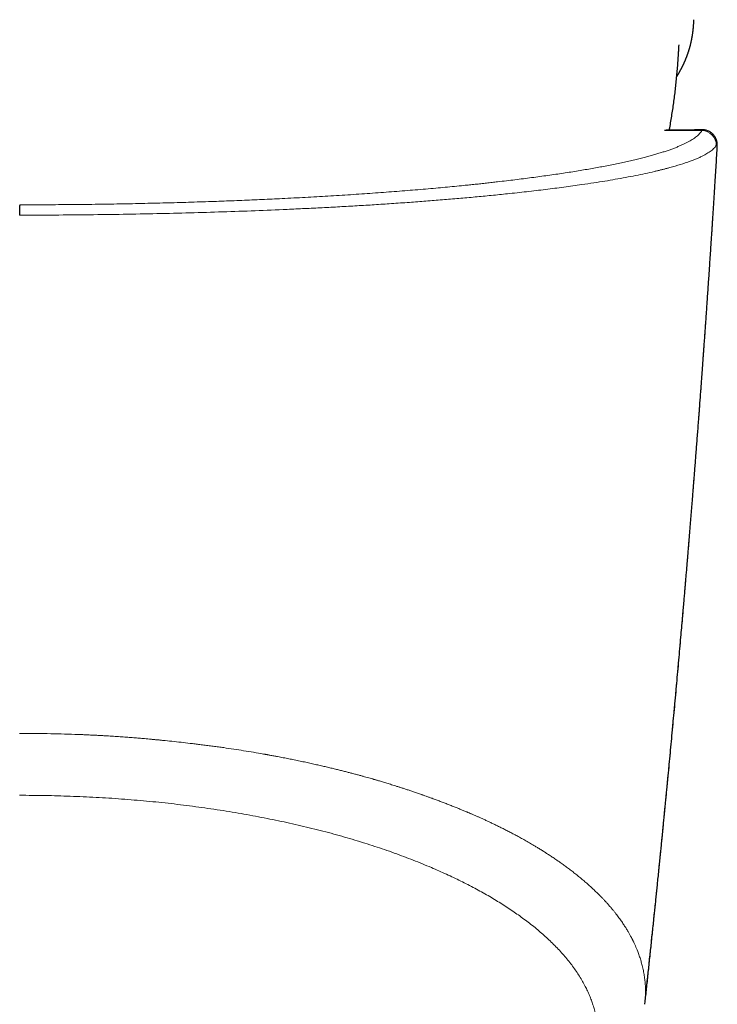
# Model space of a CAD drawing. Header units: millimetres. Extents: x 8 to 727, y 12 to 427.
# Tile 53 of 91: x 380 to 404, y 130 to 164. Entities that reach past the tile are written whole.
import ezdxf

# ---------------------------------------------------------------- set-up
doc = ezdxf.new("R2010")
doc.units = ezdxf.units.MM

msp = doc.modelspace()

# ---------------------------------------------------------------- linework, layer by layer
at = {"color": 7, "linetype": 'Continuous', "lineweight": 30}
for p, q in [((403.035, 160.375), (402.038, 160.375)), ((403.083, 160.395), (402.101, 160.395)), ((403.368, 160.402), (403.084, 160.402)), ((403.085, 160.401), (403.084, 160.401)), ((403.877, 159.93), (403.877, 159.934)), ((403.88, 159.765), (403.88, 159.766)), ((401.358, 129.94), (401.36, 129.95))]:
    msp.add_line(p, q, dxfattribs=at)
at = {"color": 252, "linetype": 'Continuous', "lineweight": 0}
for p, q in [((403.084, 160.401), (403.035, 160.375)), ((403.035, 160.375), (403.344, 160.375))]:
    msp.add_line(p, q, dxfattribs=at)
msp.add_arc((403.342, 159.873), 0.502, 358.0956, 89.6864, dxfattribs=at)
at = {"color": 7, "linetype": 'Continuous', "lineweight": 30}
for points, knots in [([(402.469, 162.254), (402.474, 162.262), (402.484, 162.279), (402.498, 162.302), (402.511, 162.322), (402.52, 162.337), (402.528, 162.351), (402.535, 162.364), (402.542, 162.376), (402.549, 162.388), (402.558, 162.403), (402.568, 162.421), (402.58, 162.442), (402.593, 162.466), (402.605, 162.488), (402.616, 162.509), (402.626, 162.528), (402.636, 162.545), (402.644, 162.562), (402.653, 162.58), (402.663, 162.599), (402.674, 162.62), (402.684, 162.641), (402.692, 162.659), (402.699, 162.673), (402.704, 162.683), (402.71, 162.696), (402.716, 162.71), (402.724, 162.727), (402.733, 162.747), (402.743, 162.768), (402.752, 162.789), (402.761, 162.809), (402.769, 162.829), (402.776, 162.847), (402.784, 162.864), (402.791, 162.883), (402.799, 162.902), (402.807, 162.923), (402.816, 162.946), (402.825, 162.969), (402.833, 162.992), (402.841, 163.014), (402.848, 163.033), (402.854, 163.05), (402.86, 163.066), (402.865, 163.081), (402.87, 163.096), (402.875, 163.112), (402.881, 163.129), (402.886, 163.146), (402.892, 163.164), (402.897, 163.181), (402.902, 163.196), (402.907, 163.213), (402.913, 163.234), (402.92, 163.259), (402.927, 163.285), (402.934, 163.309), (402.94, 163.331), (402.946, 163.355), (402.952, 163.381), (402.959, 163.408), (402.965, 163.433), (402.97, 163.457), (402.976, 163.484), (402.983, 163.515), (402.989, 163.546), (402.995, 163.576), (403, 163.605), (403.006, 163.636), (403.01, 163.664), (403.015, 163.69), (403.018, 163.714), (403.022, 163.74), (403.026, 163.766), (403.03, 163.793), (403.033, 163.818), (403.036, 163.842), (403.038, 163.864), (403.041, 163.888), (403.044, 163.917), (403.048, 163.949), (403.051, 163.981), (403.054, 164.015), (403.057, 164.054), (403.059, 164.087), (403.061, 164.114), (403.062, 164.132), (403.063, 164.154), (403.065, 164.182), (403.067, 164.211), (403.068, 164.231), (403.068, 164.239)], [0, 0, 0, 0, 0.0144, 0.03261, 0.043014, 0.052549, 0.061214, 0.069011, 0.075948, 0.083415, 0.09238, 0.102843, 0.117093, 0.131893, 0.145597, 0.158203, 0.169738, 0.180226, 0.189681, 0.200321, 0.212061, 0.224903, 0.238108, 0.250168, 0.256401, 0.262418, 0.269446, 0.277749, 0.287326, 0.300569, 0.31275, 0.323837, 0.336974, 0.348153, 0.35817, 0.367622, 0.378833, 0.389389, 0.401321, 0.415095, 0.427254, 0.440456, 0.453069, 0.464614, 0.473164, 0.481546, 0.48982, 0.498005, 0.507184, 0.515537, 0.524895, 0.535228, 0.544627, 0.551948, 0.56053, 0.571548, 0.585655, 0.599906, 0.612219, 0.622688, 0.635195, 0.648755, 0.662452, 0.67566, 0.686965, 0.698726, 0.716075, 0.73251, 0.744551, 0.758861, 0.774219, 0.78745, 0.799177, 0.809447, 0.820876, 0.833732, 0.844726, 0.856118, 0.866225, 0.875042, 0.884068, 0.897218, 0.909611, 0.921758, 0.934379, 0.94813, 0.963089, 0.968229, 0.973434, 0.97918, 0.985984, 0.993972, 1, 1, 1, 1]), ([(402.213, 160.395), (402.218, 160.421), (402.237, 160.525), (402.267, 160.705), (402.304, 160.937), (402.339, 161.17), (402.372, 161.403), (402.402, 161.636), (402.429, 161.869), (402.454, 162.103), (402.477, 162.337), (402.498, 162.571), (402.516, 162.805), (402.527, 162.981), (402.534, 163.089), (402.536, 163.12), (402.536, 163.134), (402.537, 163.14), (402.541, 163.214), (402.545, 163.288), (402.549, 163.36)], [0, 0, 0, 0, 0.026553, 0.104934, 0.183317, 0.2617, 0.340083, 0.418467, 0.49685, 0.575233, 0.653615, 0.731996, 0.810375, 0.888751, 0.908345, 0.918142, 0.920188, 0.922083, 0.923921, 1, 1, 1, 1]), ([(403.877, 159.934), (403.876, 159.945), (403.873, 159.968), (403.866, 160.001), (403.858, 160.03), (403.851, 160.054), (403.843, 160.074), (403.837, 160.089), (403.832, 160.1), (403.828, 160.108), (403.823, 160.12), (403.814, 160.137), (403.8, 160.161), (403.784, 160.186), (403.765, 160.211), (403.744, 160.235), (403.72, 160.26), (403.693, 160.284), (403.661, 160.309), (403.627, 160.332), (403.587, 160.353), (403.541, 160.372), (403.489, 160.388), (403.431, 160.4), (403.389, 160.401), (403.368, 160.402)], [0, 0, 0, 0, 0.0687319, 0.1351916, 0.1919991, 0.2389575, 0.2759501, 0.3029829, 0.3156093, 0.3255796, 0.3368586, 0.3640753, 0.3975663, 0.4373581, 0.4783721, 0.5169532, 0.5530615, 0.6025442, 0.6465632, 0.6920944, 0.7431585, 0.799363, 0.860424, 0.9275397, 1, 1, 1, 1]), ([(403.88, 159.766), (403.88, 159.773), (403.881, 159.786), (403.882, 159.804), (403.882, 159.818), (403.882, 159.83), (403.883, 159.839), (403.883, 159.851), (403.882, 159.865), (403.882, 159.884), (403.88, 159.906), (403.879, 159.922), (403.878, 159.93)], [0, 0, 0, 0, 0.131193, 0.244596, 0.340135, 0.417767, 0.477506, 0.540287, 0.623829, 0.72824, 0.853608, 1, 1, 1, 1]), ([(401.36, 129.95), (401.36, 129.954), (401.369, 130.035), (401.386, 130.194), (401.412, 130.431), (401.438, 130.674), (401.465, 130.923), (401.492, 131.176), (401.528, 131.516), (401.573, 131.944), (401.627, 132.462), (401.671, 132.877), (401.703, 133.19), (401.724, 133.397), (401.746, 133.605), (401.767, 133.815), (401.788, 134.023), (401.811, 134.246), (401.835, 134.481), (401.859, 134.724), (401.883, 134.959), (401.905, 135.183), (401.927, 135.398), (401.945, 135.583), (401.961, 135.738), (401.973, 135.866), (401.986, 135.99), (401.997, 136.108), (402.008, 136.219), (402.018, 136.323), (402.028, 136.417), (402.036, 136.503), (402.044, 136.583), (402.052, 136.663), (402.059, 136.741), (402.067, 136.82), (402.075, 136.9), (402.083, 136.985), (402.092, 137.078), (402.102, 137.177), (402.112, 137.283), (402.123, 137.395), (402.134, 137.514), (402.146, 137.638), (402.158, 137.767), (402.192, 138.12), (402.247, 138.697), (402.322, 139.501), (402.397, 140.31), (402.471, 141.12), (402.543, 141.925), (402.61, 142.677), (402.656, 143.202), (402.682, 143.503), (402.693, 143.626), (402.703, 143.742), (402.713, 143.858), (402.723, 143.973), (402.732, 144.085), (402.741, 144.187), (402.749, 144.279), (402.756, 144.361), (402.761, 144.428), (402.766, 144.479), (402.769, 144.52), (402.773, 144.562), (402.777, 144.609), (402.782, 144.666), (402.788, 144.737), (402.795, 144.822), (402.803, 144.912), (402.811, 145.007), (402.819, 145.106), (402.828, 145.213), (402.837, 145.327), (402.848, 145.448), (402.86, 145.601), (402.876, 145.784), (402.893, 145.991), (402.91, 146.195), (402.926, 146.395), (402.942, 146.59), (402.957, 146.78), (402.973, 146.966), (402.987, 147.151), (403.002, 147.333), (403.017, 147.514), (403.031, 147.69), (403.044, 147.861), (403.058, 148.029), (403.072, 148.21), (403.088, 148.408), (403.105, 148.624), (403.122, 148.846), (403.14, 149.076), (403.158, 149.311), (403.177, 149.552), (403.196, 149.798), (403.215, 150.051), (403.232, 150.271), (403.246, 150.452), (403.256, 150.59), (403.266, 150.72), (403.275, 150.842), (403.283, 150.956), (403.291, 151.062), (403.299, 151.159), (403.305, 151.249), (403.311, 151.331), (403.317, 151.405), (403.322, 151.472), (403.326, 151.535), (403.331, 151.598), (403.336, 151.665), (403.341, 151.738), (403.348, 151.821), (403.354, 151.913), (403.362, 152.016), (403.37, 152.124), (403.378, 152.239), (403.387, 152.358), (403.396, 152.49), (403.407, 152.636), (403.418, 152.795), (403.43, 152.962), (403.442, 153.13), (403.454, 153.301), (403.467, 153.473), (403.479, 153.652), (403.492, 153.836), (403.505, 154.025), (403.519, 154.22), (403.534, 154.44), (403.551, 154.68), (403.568, 154.936), (403.585, 155.182), (403.601, 155.419), (403.616, 155.645), (403.631, 155.862), (403.645, 156.069), (403.656, 156.244), (403.666, 156.388), (403.674, 156.503), (403.681, 156.615), (403.688, 156.725), (403.696, 156.848), (403.705, 156.986), (403.715, 157.14), (403.726, 157.302), (403.736, 157.47), (403.748, 157.643), (403.759, 157.822), (403.771, 158.007), (403.783, 158.197), (403.806, 158.561), (403.838, 159.084), (403.866, 159.541), (403.88, 159.765)], [0, 0, 0, 0, 0.000409, 0.008124, 0.01608, 0.024274, 0.032697, 0.041205, 0.049756, 0.066984, 0.084381, 0.101947, 0.108894, 0.115867, 0.122866, 0.129892, 0.13694, 0.143864, 0.152387, 0.160583, 0.168454, 0.175999, 0.183218, 0.190111, 0.19457, 0.198881, 0.203044, 0.20704, 0.210778, 0.214247, 0.217446, 0.220319, 0.222934, 0.225474, 0.228329, 0.230802, 0.233476, 0.236352, 0.23943, 0.242779, 0.246338, 0.250107, 0.254086, 0.258276, 0.262656, 0.267074, 0.293828, 0.3208, 0.347991, 0.375302, 0.402341, 0.429067, 0.450955, 0.455229, 0.45937, 0.463281, 0.466959, 0.471037, 0.474788, 0.478211, 0.481306, 0.484074, 0.486513, 0.487969, 0.48928, 0.490648, 0.492197, 0.493926, 0.496464, 0.49931, 0.502465, 0.505544, 0.508869, 0.512441, 0.516259, 0.520323, 0.524634, 0.531685, 0.538672, 0.54551, 0.552198, 0.558737, 0.565126, 0.571366, 0.577456, 0.583677, 0.589733, 0.595626, 0.601354, 0.606929, 0.612573, 0.619564, 0.62679, 0.634252, 0.641951, 0.649886, 0.657908, 0.666159, 0.674637, 0.683343, 0.688227, 0.69285, 0.69721, 0.701307, 0.705143, 0.708655, 0.711913, 0.714919, 0.717672, 0.720172, 0.722419, 0.724419, 0.726437, 0.728722, 0.731183, 0.73382, 0.737028, 0.740463, 0.74412, 0.747954, 0.751953, 0.756116, 0.761233, 0.766579, 0.772154, 0.777957, 0.783532, 0.789303, 0.79527, 0.801433, 0.807791, 0.814346, 0.821004, 0.829901, 0.83847, 0.846712, 0.854628, 0.862217, 0.869479, 0.876415, 0.883024, 0.88701, 0.890868, 0.894596, 0.898228, 0.901963, 0.906915, 0.912091, 0.917489, 0.923111, 0.928956, 0.934913, 0.941086, 0.947474, 0.954055, 0.977591, 1, 1, 1, 1]), ([(379.576, 157.791), (379.576, 157.789), (379.576, 157.784), (379.575, 157.772), (379.575, 157.756), (379.575, 157.734), (379.574, 157.707), (379.574, 157.677), (379.574, 157.642), (379.574, 157.604), (379.573, 157.563), (379.573, 157.52), (379.573, 157.476), (379.573, 157.445), (379.573, 157.43)], [0, 0, 0, 0, 0.079592, 0.161151, 0.244356, 0.328839, 0.414197, 0.499999, 0.5858, 0.671158, 0.755642, 0.838847, 0.920408, 1, 1, 1, 1])]:
    msp.add_open_spline(points, degree=3, knots=knots, dxfattribs=at)
at = {"color": 252, "linetype": 'Continuous', "lineweight": 0}
for points, knots in [([(403.344, 160.375), (403.334, 160.358), (403.312, 160.323), (403.269, 160.271), (403.218, 160.22), (403.158, 160.169), (403.09, 160.117), (403.015, 160.067), (402.934, 160.018), (402.847, 159.971), (402.752, 159.923), (402.65, 159.875), (402.541, 159.828), (402.425, 159.781), (402.301, 159.734), (402.17, 159.688), (402.032, 159.642), (401.888, 159.596), (401.737, 159.551), (401.581, 159.507), (401.418, 159.462), (401.243, 159.417), (401.055, 159.371), (400.855, 159.324), (400.647, 159.277), (400.431, 159.231), (400.208, 159.186), (399.981, 159.141), (399.752, 159.098), (399.521, 159.057), (399.283, 159.015), (399.037, 158.974), (398.783, 158.933), (398.522, 158.893), (398.254, 158.853), (397.981, 158.814), (397.701, 158.775), (397.416, 158.737), (397.128, 158.699), (396.834, 158.663), (396.535, 158.627), (396.268, 158.596), (396.036, 158.569), (395.841, 158.548), (395.645, 158.526), (395.446, 158.505), (395.247, 158.485), (395.007, 158.46), (394.726, 158.433), (394.403, 158.402), (394.067, 158.371), (393.72, 158.34), (393.36, 158.31), (392.995, 158.28), (392.626, 158.251), (392.253, 158.223), (391.875, 158.195), (391.492, 158.169), (391.105, 158.143), (390.713, 158.118), (390.32, 158.094), (389.924, 158.071), (389.526, 158.049), (389.123, 158.028), (388.738, 158.009), (388.37, 157.991), (388.021, 157.975), (387.67, 157.96), (387.318, 157.945), (386.964, 157.931), (386.609, 157.918), (386.24, 157.905), (385.857, 157.892), (385.461, 157.879), (385.062, 157.868), (384.662, 157.857), (384.251, 157.847), (383.829, 157.837), (383.397, 157.828), (382.963, 157.82), (382.529, 157.813), (382.092, 157.807), (381.663, 157.802), (381.241, 157.798), (380.827, 157.795), (380.411, 157.793), (379.994, 157.791), (379.715, 157.791), (379.576, 157.791)], [0, 0, 0, 0, 0.013174, 0.026325, 0.039456, 0.052571, 0.065675, 0.078772, 0.091116, 0.10346, 0.115807, 0.128161, 0.140503, 0.152822, 0.165122, 0.177404, 0.189673, 0.201932, 0.213965, 0.225996, 0.238026, 0.250059, 0.263142, 0.276197, 0.289228, 0.302238, 0.315233, 0.328216, 0.340451, 0.352682, 0.364914, 0.377188, 0.389586, 0.401962, 0.41432, 0.426663, 0.438994, 0.451319, 0.463419, 0.47552, 0.487625, 0.499736, 0.507294, 0.514826, 0.522334, 0.529819, 0.537282, 0.544724, 0.556377, 0.567983, 0.579546, 0.591891, 0.604196, 0.616464, 0.628701, 0.64091, 0.653098, 0.665268, 0.677425, 0.689574, 0.70172, 0.71365, 0.725587, 0.737534, 0.749496, 0.759627, 0.769729, 0.779804, 0.789856, 0.799886, 0.809898, 0.819896, 0.830879, 0.841851, 0.852817, 0.86378, 0.874745, 0.886434, 0.89811, 0.909777, 0.92144, 0.933103, 0.944771, 0.955783, 0.966807, 0.977849, 0.988912, 1, 1, 1, 1]), ([(403.344, 160.375), (403.348, 160.382), (403.356, 160.395), (403.364, 160.402), (403.367, 160.401), (403.368, 160.401)], [0, 0, 0, 0, 0.423861, 0.842136, 1, 1, 1, 1]), ([(403.843, 159.856), (403.817, 159.82), (403.765, 159.75), (403.638, 159.648), (403.505, 159.564), (403.379, 159.497), (403.271, 159.445), (403.149, 159.392), (402.963, 159.317), (402.694, 159.223), (402.418, 159.139), (402.221, 159.085), (402.119, 159.057), (402.015, 159.03), (401.909, 159.004), (401.801, 158.978), (401.626, 158.936), (401.375, 158.88), (401.04, 158.811), (400.692, 158.743), (400.334, 158.679), (399.966, 158.616), (399.576, 158.554), (399.204, 158.499), (398.852, 158.449), (398.538, 158.406), (398.219, 158.365), (397.897, 158.325), (397.57, 158.286), (397.24, 158.248), (396.907, 158.211), (396.5, 158.168), (396.016, 158.118), (395.45, 158.064), (394.881, 158.013), (394.309, 157.965), (393.735, 157.919), (393.143, 157.875), (392.544, 157.833), (391.935, 157.793), (391.334, 157.757), (390.729, 157.722), (390.121, 157.69), (389.511, 157.66), (388.735, 157.624), (387.786, 157.584), (386.656, 157.544), (385.514, 157.51), (384.358, 157.482), (383.186, 157.459), (381.995, 157.443), (380.789, 157.433), (379.979, 157.431), (379.573, 157.43)], [0, 0, 0, 0, 0.0290203, 0.0565656, 0.0826377, 0.0973128, 0.1114771, 0.1251307, 0.1413864, 0.1732273, 0.2039643, 0.2118327, 0.2196256, 0.2273428, 0.2349846, 0.242551, 0.2500419, 0.2710926, 0.2917051, 0.3118805, 0.3316202, 0.3509255, 0.3697979, 0.3902734, 0.4045878, 0.4187194, 0.432669, 0.4464374, 0.4600256, 0.4734346, 0.4866654, 0.4997193, 0.5208843, 0.5415898, 0.5618402, 0.58164, 0.6009935, 0.6199052, 0.6401041, 0.6588889, 0.6774478, 0.6957841, 0.713901, 0.7318021, 0.7494909, 0.7811322, 0.8124921, 0.8435872, 0.8744321, 0.9055302, 0.9368131, 0.9682974, 1, 1, 1, 1]), ([(401.382, 130.278), (401.47, 131.098), (401.645, 132.738), (401.897, 135.198), (402.139, 137.66), (402.371, 140.122), (402.594, 142.585), (402.807, 145.049), (403.01, 147.514), (403.204, 149.979), (403.388, 152.445), (403.562, 154.912), (403.727, 157.379), (403.829, 159.025), (403.88, 159.847)], [0, 0, 0, 0, 0.083333, 0.166667, 0.25, 0.333333, 0.416667, 0.5, 0.583333, 0.666667, 0.75, 0.833333, 0.916667, 1, 1, 1, 1]), ([(403.88, 159.847), (403.88, 159.847), (403.88, 159.848), (403.88, 159.849), (403.88, 159.85), (403.88, 159.853), (403.879, 159.858), (403.877, 159.864), (403.876, 159.868), (403.875, 159.871), (403.873, 159.874), (403.871, 159.876), (403.87, 159.877), (403.866, 159.879), (403.861, 159.878), (403.853, 159.871), (403.846, 159.861), (403.843, 159.856)], [0, 0, 0, 0, 0.000995, 0.009407, 0.019566, 0.033371, 0.110404, 0.171937, 0.226655, 0.281383, 0.336083, 0.390768, 0.445443, 0.500117, 0.66681, 0.833368, 1, 1, 1, 1]), ([(403.88, 159.847), (403.881, 159.868), (403.882, 159.896), (403.878, 159.923), (403.877, 159.93)], [0, 0, 0, 0, 0.7445, 1, 1, 1, 1]), ([(403.88, 159.766), (403.88, 159.772), (403.882, 159.793), (403.882, 159.821), (403.881, 159.838), (403.88, 159.847)], [0, 0, 0, 0, 0.156947, 0.57974, 1, 1, 1, 1]), ([(401.381, 130.278), (401.382, 130.337), (401.382, 130.456), (401.373, 130.632), (401.357, 130.808), (401.332, 130.983), (401.298, 131.157), (401.259, 131.324), (401.214, 131.482), (401.165, 131.634), (401.104, 131.8), (401.044, 131.945), (400.995, 132.052), (400.973, 132.099), (400.964, 132.118), (400.961, 132.125), (400.96, 132.127), (400.959, 132.129), (400.957, 132.131), (400.956, 132.133), (400.956, 132.135), (400.954, 132.137), (400.953, 132.14), (400.95, 132.146), (400.946, 132.155), (400.94, 132.167), (400.932, 132.183), (400.922, 132.202), (400.911, 132.223), (400.898, 132.25), (400.881, 132.281), (400.862, 132.317), (400.839, 132.358), (400.815, 132.402), (400.787, 132.451), (400.756, 132.503), (400.723, 132.557), (400.689, 132.612), (400.654, 132.667), (400.615, 132.726), (400.574, 132.788), (400.529, 132.852), (400.481, 132.918), (400.431, 132.987), (400.376, 133.059), (400.318, 133.134), (400.256, 133.211), (400.19, 133.291), (400.119, 133.373), (400.047, 133.455), (399.974, 133.535), (399.903, 133.611), (399.852, 133.663), (399.825, 133.691), (399.818, 133.698), (399.811, 133.705), (399.804, 133.713), (399.797, 133.72), (399.79, 133.727), (399.783, 133.734), (399.738, 133.779), (399.653, 133.862), (399.528, 133.981), (399.401, 134.097), (399.273, 134.209), (399.145, 134.317), (399.017, 134.422), (398.89, 134.523), (398.762, 134.622), (398.635, 134.717), (398.508, 134.809), (398.382, 134.899), (398.257, 134.985), (398.133, 135.069), (398.041, 135.13), (397.989, 135.163), (397.977, 135.172), (397.973, 135.174), (397.969, 135.177), (397.965, 135.179), (397.96, 135.182), (397.929, 135.202), (397.862, 135.245), (397.759, 135.31), (397.646, 135.38), (397.518, 135.457), (397.375, 135.541), (397.218, 135.632), (397.063, 135.719), (396.912, 135.802), (396.763, 135.881), (396.621, 135.956), (396.485, 136.026), (396.355, 136.091), (396.229, 136.153), (396.107, 136.212), (395.989, 136.268), (395.876, 136.322), (395.766, 136.372), (395.662, 136.42), (395.562, 136.464), (395.464, 136.508), (395.368, 136.549), (395.279, 136.588), (395.219, 136.613), (395.187, 136.627), (395.178, 136.631), (395.168, 136.635), (395.159, 136.639), (395.149, 136.643), (395.106, 136.661), (395.026, 136.694), (394.906, 136.743), (394.78, 136.794), (394.648, 136.847), (394.508, 136.902), (394.368, 136.957), (394.227, 137.01), (394.087, 137.063), (393.958, 137.11), (393.842, 137.152), (393.744, 137.188), (393.676, 137.212), (393.638, 137.225), (393.628, 137.229), (393.617, 137.233), (393.607, 137.236), (393.596, 137.24), (393.585, 137.244), (393.532, 137.263), (393.438, 137.295), (393.305, 137.341), (393.176, 137.384), (393.053, 137.425), (392.936, 137.464), (392.826, 137.499), (392.723, 137.532), (392.628, 137.562), (392.538, 137.59), (392.454, 137.616), (392.372, 137.641), (392.292, 137.665), (392.216, 137.688), (392.147, 137.709), (392.085, 137.727), (392.033, 137.742), (391.99, 137.755), (391.956, 137.765), (391.928, 137.773), (391.905, 137.779), (391.891, 137.783), (391.883, 137.786), (391.88, 137.787), (391.876, 137.788), (391.873, 137.789), (391.87, 137.789), (391.84, 137.798), (391.781, 137.815), (391.689, 137.841), (391.59, 137.868), (391.484, 137.898), (391.369, 137.929), (391.247, 137.961), (391.121, 137.995), (390.991, 138.028), (390.858, 138.062), (390.719, 138.097), (390.572, 138.134), (390.418, 138.171), (390.258, 138.209), (390.09, 138.248), (389.914, 138.288), (389.732, 138.329), (389.542, 138.371), (389.344, 138.413), (389.148, 138.453), (388.953, 138.493), (388.76, 138.531), (388.584, 138.565), (388.427, 138.594), (388.327, 138.612), (388.263, 138.624), (388.235, 138.629), (388.208, 138.634), (388.18, 138.639), (388.152, 138.644), (388.125, 138.649), (388.097, 138.654), (387.964, 138.677), (387.726, 138.719), (387.38, 138.775), (387.033, 138.829), (386.739, 138.872), (386.499, 138.906), (386.315, 138.931), (386.13, 138.955), (385.947, 138.978), (385.771, 139), (385.549, 139.027), (385.279, 139.058), (384.959, 139.093), (384.707, 139.119), (384.522, 139.138), (384.401, 139.15), (384.282, 139.161), (384.163, 139.172), (384.046, 139.183), (383.906, 139.196), (383.741, 139.21), (383.546, 139.226), (383.342, 139.242), (383.128, 139.258), (382.904, 139.273), (382.698, 139.286), (382.51, 139.297), (382.343, 139.306), (382.171, 139.315), (381.995, 139.323), (381.822, 139.331), (381.657, 139.338), (381.391, 139.347), (381.019, 139.359), (380.538, 139.37), (380.055, 139.377), (379.734, 139.377), (379.573, 139.378)], [0, 0, 0, 0, 0.01208, 0.024166, 0.036257, 0.048355, 0.06046, 0.072571, 0.083234, 0.093903, 0.104577, 0.118676, 0.124882, 0.127613, 0.128815, 0.128972, 0.12913, 0.129287, 0.129444, 0.129602, 0.129759, 0.129838, 0.130064, 0.130417, 0.131088, 0.131986, 0.133112, 0.134465, 0.136046, 0.137855, 0.140201, 0.142844, 0.145786, 0.149025, 0.152562, 0.156398, 0.160532, 0.164407, 0.168513, 0.17285, 0.177417, 0.182214, 0.187151, 0.19231, 0.197692, 0.203297, 0.209126, 0.215177, 0.221453, 0.227951, 0.233855, 0.239933, 0.245425, 0.245971, 0.246519, 0.247068, 0.247619, 0.248171, 0.248724, 0.249278, 0.249834, 0.259337, 0.268644, 0.277754, 0.286668, 0.295385, 0.303755, 0.311934, 0.319921, 0.327718, 0.335324, 0.342738, 0.349961, 0.356992, 0.363733, 0.365366, 0.365579, 0.365792, 0.366004, 0.366217, 0.366429, 0.36675, 0.371341, 0.377441, 0.383413, 0.389256, 0.397481, 0.405436, 0.413123, 0.420541, 0.42769, 0.43457, 0.44081, 0.446811, 0.452573, 0.458095, 0.463378, 0.468421, 0.473224, 0.477788, 0.482112, 0.486196, 0.490411, 0.494336, 0.497551, 0.497955, 0.498355, 0.498752, 0.499144, 0.499533, 0.499918, 0.50462, 0.509551, 0.51471, 0.520098, 0.525716, 0.531562, 0.536897, 0.542408, 0.548098, 0.55195, 0.555879, 0.559401, 0.5598, 0.5602, 0.5606, 0.561002, 0.561404, 0.561807, 0.56221, 0.567467, 0.572493, 0.57729, 0.581857, 0.586195, 0.590302, 0.593964, 0.597421, 0.600674, 0.603722, 0.606565, 0.609548, 0.612267, 0.614722, 0.616912, 0.618838, 0.62024, 0.62146, 0.622495, 0.623224, 0.623822, 0.623957, 0.624084, 0.624202, 0.62431, 0.62441, 0.624501, 0.627452, 0.630652, 0.634101, 0.637799, 0.641747, 0.645943, 0.650389, 0.654684, 0.659188, 0.663901, 0.668824, 0.673957, 0.679299, 0.68485, 0.690612, 0.696582, 0.702762, 0.709152, 0.715751, 0.721732, 0.727875, 0.73418, 0.73843, 0.742751, 0.743608, 0.744468, 0.74533, 0.746195, 0.747063, 0.747934, 0.748808, 0.749684, 0.760365, 0.771037, 0.7817, 0.792354, 0.797931, 0.803506, 0.809078, 0.814648, 0.819944, 0.824882, 0.834591, 0.844078, 0.853343, 0.856922, 0.860467, 0.863978, 0.867454, 0.870896, 0.874304, 0.879716, 0.885399, 0.891352, 0.897575, 0.904069, 0.910833, 0.915541, 0.920372, 0.925325, 0.9304, 0.935599, 0.940276, 0.944702, 0.95853, 0.972356, 0.986179, 1, 1, 1, 1]), ([(399.726, 128.717), (399.727, 128.777), (399.728, 128.899), (399.718, 129.079), (399.7, 129.259), (399.672, 129.438), (399.636, 129.615), (399.591, 129.788), (399.539, 129.957), (399.481, 130.121), (399.415, 130.284), (399.341, 130.445), (399.257, 130.612), (399.161, 130.784), (399.053, 130.961), (398.936, 131.136), (398.81, 131.31), (398.675, 131.482), (398.532, 131.653), (398.38, 131.822), (398.222, 131.986), (398.059, 132.147), (397.891, 132.303), (397.716, 132.457), (397.533, 132.61), (397.343, 132.762), (397.15, 132.908), (396.953, 133.051), (396.754, 133.189), (396.549, 133.325), (396.338, 133.46), (396.121, 133.593), (395.898, 133.725), (395.668, 133.854), (395.433, 133.982), (395.192, 134.109), (394.946, 134.232), (394.697, 134.354), (394.443, 134.472), (394.184, 134.589), (393.906, 134.71), (393.607, 134.834), (393.288, 134.962), (392.961, 135.087), (392.628, 135.209), (392.29, 135.328), (391.948, 135.443), (391.601, 135.554), (391.249, 135.662), (390.889, 135.768), (390.52, 135.871), (390.143, 135.971), (389.761, 136.067), (389.373, 136.16), (388.983, 136.249), (388.59, 136.334), (388.194, 136.414), (387.795, 136.491), (387.389, 136.565), (386.976, 136.635), (386.557, 136.703), (386.134, 136.766), (385.708, 136.825), (385.282, 136.88), (384.855, 136.93), (384.427, 136.977), (383.998, 137.019), (383.563, 137.057), (383.124, 137.092), (382.68, 137.123), (382.235, 137.149), (381.788, 137.171), (381.343, 137.189), (380.899, 137.203), (380.458, 137.213), (380.015, 137.219), (379.72, 137.22), (379.573, 137.221)], [0, 0, 0, 0, 0.013261, 0.026513, 0.039754, 0.052987, 0.066212, 0.079429, 0.091885, 0.104336, 0.11678, 0.129219, 0.141653, 0.155522, 0.169385, 0.18324, 0.197088, 0.21093, 0.224764, 0.238592, 0.252412, 0.265539, 0.278659, 0.291773, 0.30488, 0.317981, 0.331075, 0.343415, 0.35575, 0.368079, 0.380402, 0.392721, 0.405034, 0.417342, 0.429646, 0.441945, 0.454241, 0.466313, 0.478381, 0.490447, 0.50251, 0.516465, 0.530419, 0.54437, 0.558318, 0.572263, 0.585956, 0.599646, 0.613332, 0.627016, 0.640947, 0.654875, 0.668802, 0.682728, 0.696654, 0.71033, 0.724006, 0.737681, 0.751355, 0.765278, 0.779199, 0.79312, 0.80704, 0.820959, 0.834629, 0.848299, 0.861969, 0.875638, 0.889557, 0.903478, 0.917401, 0.931326, 0.945255, 0.958938, 0.972623, 0.986311, 1, 1, 1, 1]), ([(401.36, 129.95), (401.361, 129.967), (401.369, 130.03), (401.377, 130.14), (401.38, 130.233), (401.381, 130.278)], [0, 0, 0, 0, 0.147755, 0.581707, 1, 1, 1, 1])]:
    msp.add_open_spline(points, degree=3, knots=knots, dxfattribs=at)

doc.saveas('drawing.dxf')
